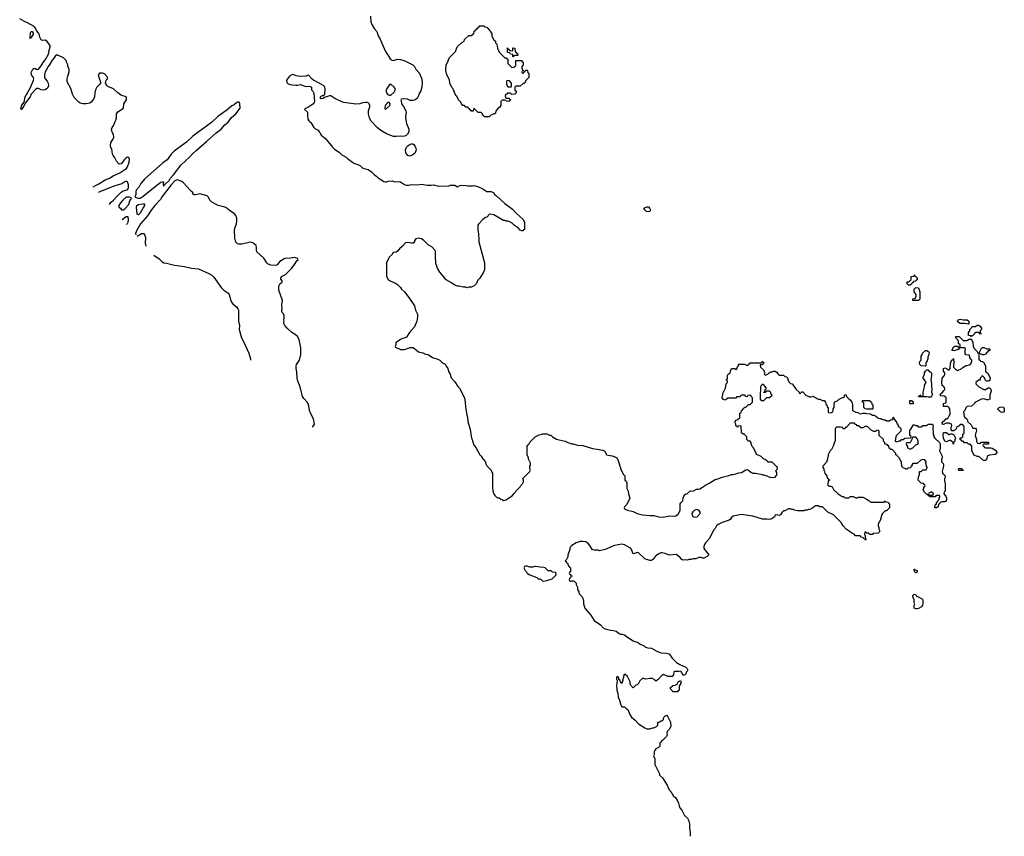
# Model space of a CAD drawing. Header units: inches. Extents: x 1861287 to 2052918, y 204622 to 437896.
# Tile 3 of 215: x 1905762 to 1919902, y 264794 to 276520. Entities that reach past the tile are written whole.
import ezdxf

# ---------------------------------------------------------------- set-up
doc = ezdxf.new("R2010")
doc.units = ezdxf.units.IN
doc.header["$MEASUREMENT"] = 0
for name, color, linetype in [('B9207', 7, 'Continuous'), ('B9216', 7, 'Continuous'), ('B9217', 7, 'Continuous')]:
    doc.layers.add(name, color=color, linetype=linetype)

msp = doc.modelspace()

# ---------------------------------------------------------------- linework, layer by layer
at = {"layer": 'B9207', "color": 5}
for points, elevation in [([(1905777, 275237), (1905780, 275240), (1905790, 275281), (1905805, 275310), (1905824, 275336), (1905843, 275410), (1905915, 275545), (1905961, 275650), (1905965, 275670), (1905961, 275690), (1905931, 275730), (1905927, 275750), (1905931, 275770), (1905950, 275808), (1905970, 275822), (1905990, 275819), (1906010, 275805), (1906030, 275809), (1906070, 275856), (1906097, 275903), (1906133, 275947), (1906174, 276026), (1906183, 276077), (1906201, 276130), (1906198, 276150), (1906150, 276214), (1906130, 276227), (1906090, 276221), (1906072, 276230), (1906051, 276270), (1906041, 276310), (1906030, 276332), (1906003, 276363), (1905990, 276398), (1905970, 276421), (1905876, 276476), (1905830, 276494), (1905762, 276530)], 120), ([(1906817, 274120), (1906850, 274140), (1906898, 274162), (1906990, 274221), (1907054, 274246), (1907104, 274276), (1907198, 274322), (1907273, 274367), (1907295, 274385), (1907312, 274408), (1907333, 274473), (1907337, 274517), (1907330, 274541), (1907310, 274546), (1907287, 274533), (1907266, 274514), (1907219, 274450), (1907190, 274444), (1907151, 274490), (1907125, 274545), (1907106, 274570), (1907097, 274590), (1907086, 274666), (1907070, 274687), (1907065, 274710), (1907070, 274755), (1907100, 274800), (1907112, 274832), (1907107, 274870), (1907090, 274906), (1907080, 274950), (1907090, 274972), (1907115, 275005), (1907126, 275050), (1907144, 275076), (1907150, 275110), (1907152, 275170), (1907170, 275198), (1907251, 275250), (1907257, 275310), (1907298, 275370), (1907297, 275397), (1907291, 275411), (1907230, 275431), (1907210, 275442), (1907171, 275470), (1907110, 275525), (1907030, 275559), (1907016, 275570), (1906996, 275610), (1907005, 275650), (1907022, 275670), (1907025, 275690), (1907020, 275700), (1906982, 275742), (1906951, 275751), (1906910, 275751), (1906889, 275730), (1906897, 275697), (1906922, 275630), (1906922, 275610), (1906909, 275591), (1906870, 275551), (1906850, 275512), (1906839, 275470), (1906834, 275410), (1906822, 275378), (1906790, 275338), (1906770, 275321), (1906710, 275311), (1906670, 275311), (1906630, 275321), (1906610, 275336), (1906544, 275404), (1906521, 275450), (1906497, 275530), (1906445, 275630), (1906445, 275670), (1906451, 275710), (1906472, 275770), (1906472, 275810), (1906453, 275853), (1906452, 275870), (1906432, 275910), (1906432, 275930), (1906392, 275972), (1906312, 276012), (1906292, 276012), (1906270, 275998), (1906257, 275970), (1906230, 275939), (1906197, 275883), (1906170, 275847), (1906144, 275796), (1906126, 275770), (1906117, 275730), (1906117, 275697), (1906129, 275669), (1906158, 275638), (1906169, 275610), (1906174, 275570), (1906162, 275538), (1906130, 275511), (1906110, 275506), (1906070, 275511), (1906030, 275531), (1906010, 275531), (1905990, 275518), (1905928, 275452), (1905911, 275410), (1905841, 275319), (1905810, 275258), (1905804, 275256), (1905790, 275229), (1905785, 275229)], 120), ([(1910000, 275640), (1909987, 275647), (1909964, 275664), (1909910, 275722), (1909869, 275711), (1909790, 275703), (1909734, 275714), (1909690, 275735), (1909670, 275729), (1909639, 275710), (1909596, 275650), (1909598, 275618), (1909617, 275597), (1909670, 275585), (1909730, 275581), (1909750, 275581), (1909790, 275591), (1909870, 275562), (1909924, 275564), (1909952, 275552), (1909953, 275513), (1909970, 275494), (1909985, 275465), (1909998, 275350), (1909991, 275329), (1909974, 275306), (1909900, 275260), (1909874, 275250), (1909854, 275230), (1909894, 275190), (1909894, 275130), (1909902, 275110), (1909902, 275090), (1909912, 275070), (1909930, 275052), (1909945, 275045), (1909985, 274970), (1910000, 274959)], 140), ([(1907045, 273865), (1907050, 273870), (1907078, 273902), (1907111, 273930), (1907157, 273983), (1907219, 274041), (1907250, 274061), (1907303, 274077), (1907315, 274085), (1907324, 274110), (1907325, 274150), (1907310, 274190), (1907290, 274200), (1907270, 274194), (1907230, 274161), (1907116, 274130), (1906913, 274050), (1906891, 274039)], 120), ([(1909967, 270670), (1909996, 270710), (1909981, 270790), (1909936, 270870), (1909924, 270910), (1909910, 270997), (1909890, 271028), (1909842, 271082), (1909823, 271110), (1909788, 271250), (1909757, 271330), (1909748, 271370), (1909744, 271464), (1909733, 271510), (1909731, 271550), (1909737, 271570), (1909782, 271630), (1909801, 271710), (1909801, 271810), (1909776, 271930), (1909752, 271972), (1909719, 271999), (1909669, 272029), (1909601, 272090), (1909571, 272130), (1909562, 272150), (1909554, 272170), (1909562, 272190), (1909554, 272210), (1909562, 272230), (1909562, 272270), (1909550, 272294), (1909530, 272314), (1909525, 272330), (1909525, 272355), (1909532, 272370), (1909525, 272425), (1909535, 272490), (1909485, 272635), (1909485, 272695), (1909502, 272730), (1909531, 272750), (1909532, 272772), (1909512, 272792), (1909511, 272810), (1909523, 272830), (1909550, 272849), (1909581, 272859), (1909668, 272952), (1909710, 273004), (1909744, 273056), (1909762, 273070), (1909752, 273090), (1909710, 273107), (1909650, 273096), (1909570, 273091), (1909499, 273050), (1909459, 273001), (1909450, 272993), (1909432, 272988), (1909370, 272993), (1909331, 273010), (1909313, 273030), (1909270, 273096), (1909167, 273187), (1909161, 273210), (1909161, 273250), (1909156, 273276), (1909110, 273317), (1909070, 273325), (1908950, 273298), (1908910, 273295), (1908890, 273300), (1908864, 273324), (1908850, 273382), (1908848, 273492), (1908853, 273527), (1908874, 273590), (1908881, 273630), (1908881, 273670), (1908864, 273710), (1908847, 273730), (1908770, 273784), (1908724, 273824), (1908710, 273830), (1908650, 273840), (1908610, 273852), (1908522, 273902), (1908494, 273930), (1908472, 273972), (1908452, 273992), (1908350, 274019), (1908286, 274006), (1908270, 274005), (1908254, 274010), (1908254, 274030), (1908245, 274045), (1908230, 274052), (1908210, 274071), (1908116, 274176), (1908090, 274196), (1908030, 274221), (1907990, 274204), (1907938, 274150), (1907810, 273983), (1907783, 273937), (1907703, 273850), (1907650, 273783), (1907596, 273704), (1907495, 273590), (1907439, 273490), (1907427, 273450), (1907429, 273431)], 120), ([(1907235, 273650), (1907270, 273680), (1907290, 273694), (1907313, 273693), (1907321, 273650), (1907315, 273610), (1907306, 273590), (1907296, 273581)], 120), ([(1907447, 273410), (1907450, 273410), (1907510, 273448), (1907532, 273452), (1907549, 273449), (1907569, 273390), (1907564, 273310), (1907573, 273268)], 120), ([(1907690, 273137), (1907766, 273086), (1907810, 273041), (1907830, 273029), (1907870, 273024), (1907987, 272993), (1908130, 272978), (1908230, 272954), (1908330, 272943), (1908477, 272877), (1908520, 272850), (1908550, 272822), (1908654, 272674), (1908695, 272635), (1908750, 272599), (1908770, 272574), (1908792, 272490), (1908805, 272465), (1908821, 272441), (1908880, 272390), (1908895, 272370), (1908902, 272350), (1908904, 272190), (1908919, 272130), (1908916, 272070), (1908949, 271950), (1908978, 271898), (1909055, 271730), (1909075, 271650), (1909078, 271632)], 120)]:
    msp.add_lwpolyline(points, dxfattribs=dict(at, elevation=elevation))
for points, elevation in [([(1905930, 276349), (1905911, 276330), (1905906, 276266), (1905910, 276252), (1905918, 276262), (1905930, 276265), (1905961, 276310), (1905962, 276322), (1905957, 276337)], 120), ([(1908890, 275337), (1908878, 275330), (1908841, 275299), (1908810, 275281), (1908739, 275221), (1908609, 275131), (1908515, 275045), (1908250, 274848), (1908157, 274763), (1907981, 274630), (1907936, 274590), (1907878, 274510), (1907817, 274463), (1907554, 274230), (1907502, 274170), (1907478, 274122), (1907434, 274070), (1907428, 274050), (1907429, 274010), (1907417, 273970), (1907470, 273957), (1907490, 273958), (1907510, 273966), (1907730, 274144), (1907790, 274185), (1907810, 274193), (1907825, 274190), (1907824, 274150), (1907830, 274131), (1907834, 274146), (1907850, 274153), (1907855, 274165), (1907907, 274210), (1907922, 274238), (1907970, 274293), (1908082, 274438), (1908207, 274550), (1908245, 274595), (1908297, 274643), (1908447, 274770), (1908583, 274897), (1908656, 274950), (1908708, 275012), (1908757, 275050), (1908805, 275115), (1908865, 275170), (1908929, 275250), (1908922, 275310), (1908914, 275334)], 140), ([(1907339, 273970), (1907289, 273970), (1907241, 273930), (1907209, 273890), (1907185, 273850), (1907185, 273830), (1907210, 273812), (1907222, 273790), (1907230, 273788), (1907250, 273791), (1907270, 273803), (1907330, 273865), (1907343, 273917), (1907358, 273942), (1907370, 273950), (1907362, 273962)], 140), ([(1907470, 273720), (1907449, 273729), (1907438, 273830), (1907445, 273850), (1907470, 273866), (1907530, 273877), (1907550, 273876), (1907554, 273870), (1907553, 273853), (1907542, 273830), (1907490, 273742)], 120)]:
    msp.add_lwpolyline(points, close=True, dxfattribs=dict(at, elevation=elevation))
at = {"layer": 'B9216', "color": 5, "elevation": 140}
for points in [[(1912554, 270000), (1912551, 269790), (1912558, 269770), (1912558, 269750), (1912571, 269711), (1912586, 269686), (1912610, 269662), (1912630, 269652), (1912650, 269652), (1912670, 269634), (1912694, 269630), (1912698, 269618), (1912710, 269614), (1912750, 269625), (1912770, 269645), (1912835, 269685), (1912862, 269718), (1912878, 269730), (1912888, 269750), (1912948, 269810), (1912958, 269830), (1912983, 269857), (1912995, 269885), (1912998, 269910), (1912988, 269932), (1913056, 270000)], [(1917327, 270000), (1917354, 269970), (1917358, 269938), (1917373, 269933), (1917378, 269918), (1917394, 269910), (1917378, 269902), (1917374, 269890), (1917374, 269870), (1917362, 269850), (1917370, 269834), (1917390, 269822), (1917410, 269822), (1917430, 269814), (1917450, 269774), (1917514, 269710), (1917573, 269673), (1917592, 269672), (1917610, 269654), (1917667, 269653), (1917690, 269672), (1917730, 269672), (1917770, 269654), (1917790, 269654), (1917810, 269662), (1917870, 269662), (1917932, 269632), (1917950, 269614), (1917973, 269613), (1917978, 269598), (1917990, 269594), (1918170, 269594), (1918182, 269598), (1918190, 269612), (1918198, 269598), (1918233, 269593), (1918238, 269578), (1918254, 269570), (1918254, 269510), (1918210, 269466), (1918190, 269466), (1918152, 269428), (1918144, 269416), (1918118, 269330), (1918105, 269310), (1918092, 269270), (1918092, 269250), (1918102, 269230), (1918102, 269210), (1918112, 269190), (1918112, 269168), (1918092, 269148), (1918018, 269142), (1918010, 269126), (1917970, 269128), (1917947, 269147), (1917928, 269148), (1917910, 269166), (1917898, 269162), (1917894, 269130), (1917902, 269110), (1917902, 269082), (1917913, 269067), (1917914, 269050), (1917910, 269046), (1917902, 269062), (1917890, 269066), (1917870, 269086), (1917848, 269088), (1917830, 269106), (1917766, 269110), (1917746, 269130), (1917710, 269148), (1917690, 269168), (1917630, 269202), (1917589, 269250), (1917560, 269300), (1917450, 269408), (1917366, 269450), (1917290, 269526), (1917253, 269527), (1917230, 269538), (1917190, 269538), (1917174, 269530), (1917154, 269510), (1917110, 269488), (1917090, 269488), (1917070, 269478), (1917044, 269476), (1917030, 269468), (1916930, 269469), (1916890, 269478), (1916870, 269488), (1916850, 269488), (1916830, 269495), (1916805, 269495), (1916750, 269468), (1916730, 269466), (1916712, 269448), (1916690, 269408), (1916670, 269398), (1916630, 269408), (1916613, 269407), (1916600, 269380), (1916580, 269360), (1916550, 269348), (1916510, 269342), (1916490, 269349), (1916430, 269349), (1916289, 269389), (1916130, 269417), (1916010, 269389), (1915985, 269370), (1915971, 269349), (1915950, 269334), (1915850, 269299), (1915791, 269270), (1915771, 269250), (1915748, 269212), (1915727, 269190), (1915667, 269070), (1915611, 269010), (1915595, 268985), (1915587, 268953), (1915587, 268927), (1915640, 268860), (1915654, 268850), (1915654, 268830), (1915634, 268810), (1915590, 268788), (1915570, 268788), (1915550, 268795), (1915515, 268795), (1915470, 268778), (1915436, 268776), (1915410, 268768), (1915370, 268768), (1915350, 268758), (1915330, 268762), (1915290, 268758), (1915270, 268768), (1915242, 268802), (1915210, 268828), (1915190, 268838), (1915090, 268833), (1915030, 268856), (1914990, 268865), (1914970, 268863), (1914930, 268845), (1914888, 268812), (1914870, 268778), (1914850, 268762), (1914830, 268755), (1914810, 268755), (1914740, 268780), (1914650, 268865), (1914630, 268869), (1914614, 268866), (1914590, 268853), (1914570, 268849), (1914550, 268910), (1914536, 268930), (1914450, 268979), (1914410, 268989), (1914302, 268970), (1914170, 268913), (1914090, 268895), (1914070, 268902), (1914010, 268902), (1913990, 268909), (1913949, 268970), (1913921, 269001), (1913890, 269021), (1913850, 269029), (1913810, 269026), (1913752, 269010), (1913692, 268970), (1913672, 268950), (1913662, 268930), (1913662, 268910), (1913632, 268830), (1913632, 268808), (1913613, 268767), (1913594, 268750), (1913613, 268733), (1913618, 268718), (1913633, 268713), (1913638, 268678), (1913653, 268673), (1913658, 268658), (1913674, 268650), (1913674, 268590), (1913658, 268582), (1913654, 268570), (1913658, 268558), (1913673, 268553), (1913678, 268538), (1913694, 268530), (1913678, 268522), (1913673, 268507), (1913658, 268502), (1913654, 268470), (1913670, 268454), (1913690, 268462), (1913710, 268462), (1913731, 268451), (1913752, 268430), (1913752, 268410), (1913772, 268370), (1913773, 268333), (1913792, 268310), (1913793, 268293), (1913802, 268270), (1913842, 268230), (1913851, 268211), (1913858, 268170), (1913858, 268130), (1913878, 268070), (1913930, 268005), (1913965, 267970), (1914010, 267892), (1914102, 267830), (1914144, 267784), (1914171, 267771), (1914248, 267752), (1914290, 267751), (1914310, 267746), (1914330, 267738), (1914370, 267706), (1914390, 267696), (1914415, 267695), (1914450, 267686), (1914490, 267651), (1914570, 267601), (1914610, 267585), (1914630, 267582), (1914650, 267572), (1914671, 267551), (1914730, 267531), (1914751, 267511), (1914781, 267501), (1914834, 267494), (1914912, 267450), (1914970, 267427), (1915050, 267425), (1915090, 267412), (1915132, 267350), (1915194, 267290), (1915242, 267262), (1915330, 267222), (1915342, 267210), (1915353, 267187), (1915354, 267170), (1915334, 267150), (1915334, 267130), (1915310, 267106), (1915290, 267106), (1915286, 267110), (1915278, 267138), (1915266, 267150), (1915262, 267162), (1915250, 267166), (1915230, 267158), (1915170, 267158), (1915154, 267150), (1915152, 267110), (1915130, 267086), (1915070, 267086), (1915010, 267118), (1914980, 267100), (1914930, 267046), (1914918, 267042), (1914910, 267026), (1914887, 267027), (1914882, 267042), (1914850, 267058), (1914810, 267062), (1914750, 267049), (1914710, 267066), (1914670, 267026), (1914651, 266989), (1914631, 266969), (1914610, 266966), (1914570, 266926), (1914540, 266960), (1914528, 266988), (1914528, 267010), (1914490, 267086), (1914456, 267116), (1914445, 267115), (1914433, 267087), (1914433, 267073), (1914422, 267050), (1914422, 267030), (1914410, 266986), (1914402, 267002), (1914390, 267006), (1914386, 267030), (1914367, 267047), (1914366, 267070), (1914350, 267086), (1914338, 267082), (1914334, 267070), (1914334, 267050), (1914342, 267030), (1914338, 266990), (1914331, 266969), (1914339, 266890), (1914351, 266851), (1914359, 266790), (1914378, 266750), (1914390, 266694), (1914410, 266654), (1914450, 266654), (1914472, 266630), (1914494, 266614), (1914523, 266543), (1914550, 266505), (1914602, 266462), (1914651, 266411), (1914742, 266350), (1914770, 266338), (1914810, 266338), (1914853, 266353), (1914867, 266353), (1914906, 266370), (1914926, 266390), (1914926, 266430), (1914930, 266434), (1914950, 266434), (1914968, 266452), (1914990, 266454), (1915006, 266470), (1915008, 266490), (1915018, 266510), (1915030, 266522), (1915050, 266531), (1915072, 266510), (1915110, 266434), (1915112, 266370), (1915090, 266326), (1915070, 266306), (1915058, 266302), (1915054, 266270), (1915062, 266250), (1915053, 266227), (1915020, 266200), (1914993, 266167), (1914978, 266162), (1914973, 266147), (1914958, 266142), (1914954, 266130), (1914954, 266090), (1914930, 266066), (1914894, 266050), (1914894, 266030), (1914878, 266022), (1914873, 266007), (1914872, 265970), (1914865, 265950), (1914884, 265904), (1914885, 265825), (1914952, 265690), (1914952, 265670), (1914991, 265631), (1915058, 265530), (1915090, 265462), (1915115, 265435), (1915151, 265370), (1915178, 265350), (1915210, 265302), (1915225, 265270), (1915231, 265230), (1915243, 265203), (1915271, 265170), (1915311, 265091), (1915350, 265054), (1915370, 265014), (1915379, 264970), (1915379, 264910), (1915391, 264850), (1915391, 264794)], [(1914427, 270000), (1914430, 269994), (1914452, 269970), (1914454, 269910), (1914470, 269894), (1914482, 269870), (1914482, 269790), (1914502, 269750), (1914505, 269710), (1914522, 269650), (1914480, 269560), (1914450, 269526), (1914445, 269510), (1914450, 269494), (1914490, 269476), (1914570, 269456), (1914630, 269431), (1914708, 269412), (1914810, 269399), (1914870, 269401), (1914942, 269382), (1915010, 269376), (1915090, 269396), (1915170, 269391), (1915183, 269397), (1915220, 269420), (1915248, 269470), (1915248, 269570), (1915256, 269584), (1915287, 269613), (1915288, 269650), (1915306, 269690), (1915328, 269712), (1915350, 269714), (1915390, 269754), (1915430, 269752), (1915483, 269777), (1915510, 269778), (1915530, 269785), (1915570, 269806), (1915610, 269836), (1915673, 269867), (1915750, 269916), (1915790, 269926), (1915849, 269951), (1915946, 269974), (1915986, 269990), (1916010, 269991), (1916046, 270000)], [(1916378, 270000), (1916410, 269996), (1916430, 269986), (1916450, 269985), (1916490, 269971), (1916510, 269958), (1916550, 269945), (1916610, 269952), (1916628, 269970), (1916638, 269990), (1916637, 270000)], [(1919022, 270000), (1919052, 269970), (1919051, 269950), (1919042, 269930), (1919042, 269890), (1919051, 269870), (1919052, 269752), (1919050, 269746), (1919038, 269742), (1919034, 269710), (1919060, 269680), (1919071, 269650), (1919070, 269626), (1919057, 269603), (1919044, 269596), (1919004, 269596), (1918978, 269582), (1918970, 269566), (1918958, 269562), (1918950, 269526), (1918930, 269508), (1918906, 269510), (1918908, 269552), (1918926, 269570), (1918927, 269593), (1918942, 269598), (1918947, 269613), (1918966, 269630), (1918966, 269650), (1918976, 269664), (1918978, 269678), (1918970, 269686), (1918930, 269686), (1918918, 269682), (1918910, 269666), (1918830, 269666), (1918822, 269682), (1918807, 269687), (1918802, 269702), (1918787, 269707), (1918756, 269736), (1918738, 269770), (1918747, 269793), (1918748, 269812), (1918762, 269818), (1918766, 269830), (1918762, 269842), (1918750, 269846), (1918742, 269862), (1918710, 269866), (1918666, 269910), (1918668, 269952), (1918686, 269990), (1918686, 270000)]]:
    msp.add_lwpolyline(points, dxfattribs=at)
for points in [[(1918850, 269738), (1918818, 269722), (1918814, 269710), (1918818, 269698), (1918830, 269694), (1918870, 269694), (1918882, 269698), (1918886, 269710), (1918856, 269736)], [(1915490, 269487), (1915470, 269484), (1915447, 269473), (1915427, 269453), (1915414, 269430), (1915417, 269410), (1915430, 269385), (1915456, 269376), (1915490, 269383), (1915532, 269430), (1915533, 269450), (1915522, 269470)], [(1913050, 268675), (1913025, 268675), (1913010, 268666), (1913002, 268650), (1913022, 268610), (1913042, 268590), (1913052, 268572), (1913086, 268546), (1913190, 268511), (1913210, 268492), (1913230, 268492), (1913250, 268482), (1913270, 268462), (1913290, 268458), (1913330, 268465), (1913408, 268492), (1913466, 268550), (1913462, 268582), (1913408, 268588), (1913402, 268602), (1913390, 268606), (1913350, 268606), (1913306, 268650), (1913290, 268655), (1913236, 268656), (1913170, 268668), (1913153, 268667), (1913130, 268658), (1913090, 268658)], [(1918630, 268578), (1918623, 268583), (1918608, 268610), (1918606, 268630), (1918614, 268630), (1918622, 268622), (1918652, 268610), (1918650, 268586)], [(1918630, 268058), (1918608, 268070), (1918609, 268111), (1918618, 268130), (1918609, 268149), (1918607, 268187), (1918588, 268230), (1918588, 268250), (1918606, 268270), (1918630, 268262), (1918643, 268243), (1918655, 268235), (1918714, 268210), (1918731, 268190), (1918732, 268130), (1918725, 268115), (1918711, 268089), (1918670, 268066), (1918650, 268058)], [(1915210, 266866), (1915147, 266867), (1915108, 266910), (1915108, 266930), (1915140, 266960), (1915176, 266964), (1915202, 266978), (1915223, 267017), (1915250, 267032), (1915262, 267010), (1915254, 266990), (1915254, 266970), (1915238, 266962), (1915234, 266950), (1915234, 266890), (1915218, 266882)]]:
    msp.add_lwpolyline(points, close=True, dxfattribs=at)
at = {"layer": 'B9217', "color": 5, "elevation": 140}
for points in [[(1910801, 276570), (1910806, 276490), (1910818, 276450), (1910854, 276394), (1910890, 276352), (1910911, 276290), (1910933, 276250), (1911011, 276071), (1911080, 275960), (1911110, 275939), (1911130, 275935), (1911190, 275951), (1911230, 275948), (1911291, 275930), (1911409, 275871), (1911433, 275850), (1911453, 275810), (1911497, 275757), (1911530, 275678), (1911540, 275630), (1911537, 275550), (1911523, 275497), (1911495, 275450), (1911490, 275428), (1911470, 275389), (1911430, 275364), (1911410, 275359), (1911370, 275361), (1911330, 275377), (1911270, 275382), (1911242, 275378), (1911234, 275370), (1911240, 275360), (1911247, 275310), (1911275, 275275), (1911308, 275210), (1911310, 275190), (1911302, 275130), (1911304, 275110), (1911316, 275030), (1911350, 274950), (1911351, 274910), (1911330, 274875), (1911306, 274854), (1911270, 274845), (1911230, 274849), (1911170, 274842), (1911130, 274845), (1911090, 274855), (1911030, 274881), (1910950, 274927), (1910896, 274970), (1910804, 275070), (1910784, 275110), (1910773, 275170), (1910773, 275210), (1910789, 275270), (1910789, 275290), (1910781, 275310), (1910766, 275326), (1910750, 275333), (1910730, 275333), (1910690, 275326), (1910648, 275312), (1910590, 275306), (1910418, 275330), (1910390, 275340), (1910289, 275390), (1910230, 275425), (1910210, 275425), (1910166, 275414), (1910137, 275403), (1910122, 275390), (1910090, 275384), (1910082, 275390), (1910082, 275410), (1910090, 275422), (1910109, 275431), (1910130, 275432), (1910142, 275450), (1910149, 275530), (1910144, 275550), (1910130, 275569), (1910098, 275590), (1910000, 275640)], [(1910000, 274959), (1910010, 274952), (1910050, 274934), (1910062, 274910), (1910075, 274895), (1910090, 274862), (1910154, 274814), (1910210, 274742), (1910242, 274710), (1910252, 274690), (1910282, 274662), (1910350, 274618), (1910390, 274578), (1910450, 274545), (1910470, 274525), (1910562, 274462), (1910642, 274430), (1910692, 274390), (1910767, 274367), (1910814, 274334), (1910858, 274290), (1910892, 274270), (1910912, 274250), (1910990, 274198), (1911010, 274191), (1911030, 274191), (1911060, 274200), (1911110, 274205), (1911150, 274191), (1911210, 274196), (1911232, 274190), (1911290, 274152), (1911310, 274145), (1911350, 274146), (1911390, 274155), (1911470, 274151), (1911530, 274159), (1911614, 274146), (1911670, 274146), (1911711, 274151), (1911770, 274131), (1911930, 274132), (1911950, 274142), (1912010, 274142), (1912050, 274122), (1912083, 274137), (1912110, 274142), (1912170, 274138), (1912192, 274132), (1912268, 274132), (1912290, 274138), (1912350, 274121), (1912412, 274090), (1912470, 274052), (1912531, 274051), (1912570, 274032), (1912582, 274010), (1912610, 273991), (1912730, 273881), (1912839, 273799), (1912885, 273745), (1912992, 273650), (1913012, 273610), (1913012, 273508), (1912998, 273502), (1912990, 273486), (1912973, 273487), (1912950, 273498), (1912925, 273525), (1912866, 273566), (1912836, 273596), (1912790, 273622), (1912770, 273628), (1912750, 273626), (1912730, 273638), (1912710, 273638), (1912570, 273718), (1912510, 273726), (1912470, 273686), (1912450, 273678), (1912412, 273650), (1912350, 273586), (1912342, 273570), (1912342, 273510), (1912345, 273470), (1912351, 273450), (1912351, 273410), (1912358, 273390), (1912358, 273330), (1912435, 273030), (1912436, 272930), (1912425, 272895), (1912370, 272808), (1912342, 272778), (1912322, 272730), (1912290, 272698), (1912250, 272678), (1912210, 272678), (1912190, 272668), (1912170, 272678), (1912130, 272678), (1912075, 272695), (1912050, 272695), (1912010, 272709), (1911963, 272743), (1911886, 272786), (1911866, 272806), (1911830, 272858), (1911795, 272895), (1911762, 272950), (1911740, 273020), (1911734, 273130), (1911735, 273195), (1911730, 273206), (1911680, 273260), (1911630, 273288), (1911568, 273350), (1911530, 273374), (1911490, 273384), (1911450, 273374), (1911432, 273350), (1911430, 273326), (1911411, 273309), (1911390, 273309), (1911330, 273321), (1911304, 273316), (1911257, 273263), (1911218, 273230), (1911190, 273195), (1911170, 273182), (1911130, 273175), (1911122, 273170), (1911111, 273149), (1911070, 273108), (1911058, 273090), (1911032, 273030), (1911032, 272830), (1911052, 272790), (1911082, 272770), (1911158, 272738), (1911190, 272718), (1911230, 272676), (1911247, 272650), (1911287, 272610), (1911350, 272530), (1911433, 272413), (1911446, 272350), (1911475, 272290), (1911476, 272250), (1911467, 272190), (1911431, 272110), (1911361, 272030), (1911318, 271962), (1911306, 271954), (1911250, 271939), (1911232, 271930), (1911170, 271886), (1911162, 271870), (1911162, 271850), (1911154, 271830), (1911158, 271818), (1911230, 271785), (1911290, 271786), (1911370, 271811), (1911411, 271811), (1911490, 271751), (1911550, 271736), (1911590, 271718), (1911630, 271711), (1911690, 271671), (1911754, 271650), (1911794, 271630), (1911832, 271592), (1911870, 271572), (1911887, 271547), (1911911, 271510), (1911922, 271470), (1911942, 271430), (1911957, 271377), (1912010, 271322), (1912054, 271254), (1912078, 271230), (1912151, 271091), (1912161, 271030), (1912162, 270962), (1912171, 270931), (1912182, 270842), (1912191, 270811), (1912199, 270750), (1912230, 270634), (1912251, 270510), (1912261, 270490), (1912285, 270410), (1912318, 270370), (1912325, 270350), (1912372, 270270), (1912391, 270251), (1912412, 270212), (1912424, 270204), (1912440, 270180), (1912452, 270170), (1912452, 270150), (1912470, 270114), (1912534, 270050), (1912544, 270024), (1912554, 270010), (1912554, 270000)], [(1916637, 270000), (1916636, 270016), (1916628, 270030), (1916628, 270050), (1916646, 270070), (1916642, 270102), (1916630, 270106), (1916570, 270166), (1916510, 270166), (1916502, 270182), (1916490, 270186), (1916470, 270206), (1916450, 270208), (1916410, 270248), (1916350, 270278), (1916338, 270290), (1916298, 270370), (1916282, 270390), (1916268, 270430), (1916266, 270450), (1916250, 270466), (1916230, 270466), (1916206, 270490), (1916206, 270530), (1916178, 270558), (1916170, 270566), (1916150, 270566), (1916130, 270586), (1916122, 270682), (1916090, 270686), (1916078, 270682), (1916070, 270666), (1916062, 270682), (1916048, 270690), (1916048, 270710), (1916038, 270730), (1916038, 270750), (1916049, 270771), (1916082, 270778), (1916087, 270793), (1916102, 270798), (1916106, 270810), (1916106, 270870), (1916122, 270878), (1916126, 270910), (1916142, 270918), (1916150, 270934), (1916162, 270938), (1916170, 270954), (1916190, 270954), (1916230, 270994), (1916250, 270994), (1916286, 271030), (1916286, 271090), (1916267, 271107), (1916262, 271122), (1916250, 271126), (1916218, 271122), (1916210, 271106), (1916187, 271107), (1916182, 271122), (1916170, 271126), (1916130, 271126), (1916118, 271122), (1916110, 271106), (1916070, 271106), (1916058, 271102), (1916050, 271086), (1915930, 271086), (1915910, 271066), (1915890, 271058), (1915870, 271068), (1915849, 271090), (1915849, 271110), (1915858, 271130), (1915858, 271150), (1915898, 271230), (1915906, 271290), (1915926, 271310), (1915922, 271342), (1915908, 271350), (1915922, 271358), (1915927, 271373), (1915928, 271410), (1915938, 271430), (1915966, 271450), (1915968, 271472), (1915986, 271510), (1916032, 271512), (1916050, 271494), (1916066, 271510), (1916066, 271530), (1916086, 271550), (1916086, 271570), (1916090, 271574), (1916170, 271572), (1916210, 271554), (1916222, 271558), (1916227, 271573), (1916242, 271578), (1916250, 271594), (1916410, 271594), (1916422, 271598), (1916426, 271610), (1916432, 271612), (1916438, 271598), (1916450, 271594), (1916450, 271586), (1916438, 271582), (1916430, 271566), (1916398, 271562), (1916394, 271550), (1916402, 271530), (1916442, 271490), (1916454, 271470), (1916462, 271450), (1916454, 271430), (1916470, 271414), (1916506, 271430), (1916526, 271450), (1916550, 271462), (1916570, 271462), (1916589, 271471), (1916610, 271472), (1916637, 271457), (1916650, 271434), (1916670, 271414), (1916730, 271414), (1916750, 271394), (1916772, 271392), (1916792, 271370), (1916792, 271350), (1916810, 271314), (1916830, 271294), (1916854, 271290), (1916870, 271274), (1916911, 271210), (1916954, 271170), (1916958, 271158), (1916970, 271154), (1916982, 271158), (1916990, 271174), (1917010, 271174), (1917054, 271130), (1917104, 271104), (1917130, 271102), (1917152, 271112), (1917230, 271072), (1917251, 271071), (1917293, 271053), (1917314, 271050), (1917334, 271030), (1917338, 270998), (1917354, 270990), (1917358, 270958), (1917374, 270950), (1917374, 270890), (1917378, 270878), (1917410, 270874), (1917438, 270890), (1917446, 270910), (1917446, 270930), (1917458, 270950), (1917458, 271010), (1917469, 271031), (1917510, 271052), (1917530, 271072), (1917568, 271092), (1917590, 271094), (1917606, 271110), (1917606, 271130), (1917610, 271134), (1917630, 271134), (1917634, 271110), (1917672, 271072), (1917690, 271062), (1917711, 271030), (1917722, 270990), (1917722, 270910), (1917770, 270882), (1917800, 270880), (1917830, 270862), (1917870, 270872), (1917910, 270872), (1917930, 270865), (1917980, 270860), (1918010, 270842), (1918030, 270842), (1918053, 270833), (1918084, 270804), (1918110, 270794), (1918130, 270794), (1918144, 270784), (1918173, 270773), (1918190, 270772), (1918210, 270762), (1918250, 270762), (1918270, 270772), (1918302, 270778), (1918306, 270810), (1918310, 270814), (1918318, 270778), (1918330, 270774), (1918338, 270758), (1918354, 270750), (1918358, 270718), (1918373, 270713), (1918378, 270678), (1918393, 270673), (1918414, 270650), (1918414, 270610), (1918350, 270546), (1918342, 270530), (1918334, 270470), (1918344, 270464), (1918370, 270462), (1918390, 270474), (1918410, 270474), (1918427, 270493), (1918450, 270494), (1918473, 270513), (1918550, 270514), (1918562, 270518), (1918566, 270530), (1918562, 270542), (1918546, 270550), (1918546, 270630), (1918562, 270638), (1918586, 270690), (1918600, 270700), (1918610, 270702), (1918630, 270694), (1918650, 270694), (1918658, 270678), (1918670, 270674), (1918710, 270674), (1918722, 270678), (1918730, 270694), (1918790, 270694), (1918810, 270712), (1918870, 270712), (1918882, 270690), (1918874, 270670), (1918874, 270630), (1918882, 270610), (1918882, 270562), (1918892, 270550), (1918892, 270530), (1918905, 270510), (1918971, 270450), (1918979, 270430), (1918981, 270370), (1918972, 270330), (1919011, 270251), (1919011, 270230), (1918998, 270210), (1919002, 270170), (1919025, 270145), (1919031, 270129), (1919031, 270109), (1919011, 270030), (1919021, 270001), (1919022, 270000)], [(1918686, 270000), (1918686, 270034), (1918710, 270034), (1918730, 270054), (1918770, 270054), (1918782, 270058), (1918796, 270084), (1918796, 270096), (1918786, 270110), (1918782, 270142), (1918766, 270150), (1918778, 270162), (1918778, 270170), (1918762, 270202), (1918730, 270206), (1918704, 270196), (1918650, 270146), (1918590, 270146), (1918574, 270130), (1918574, 270110), (1918558, 270102), (1918553, 270087), (1918518, 270082), (1918510, 270066), (1918490, 270066), (1918476, 270076), (1918450, 270086), (1918430, 270106), (1918427, 270167), (1918422, 270182), (1918410, 270186), (1918406, 270210), (1918366, 270250), (1918362, 270262), (1918346, 270270), (1918346, 270290), (1918290, 270346), (1918267, 270347), (1918262, 270362), (1918247, 270367), (1918242, 270402), (1918227, 270407), (1918222, 270422), (1918190, 270426), (1918186, 270430), (1918186, 270450), (1918166, 270470), (1918166, 270490), (1918106, 270550), (1918106, 270610), (1918102, 270622), (1918070, 270626), (1918050, 270606), (1918028, 270608), (1917990, 270626), (1917946, 270670), (1917930, 270678), (1917904, 270676), (1917870, 270658), (1917840, 270660), (1917810, 270686), (1917786, 270690), (1917782, 270702), (1917767, 270707), (1917750, 270726), (1917727, 270727), (1917690, 270726), (1917630, 270666), (1917618, 270662), (1917610, 270646), (1917590, 270646), (1917582, 270662), (1917550, 270668), (1917493, 270667), (1917474, 270650), (1917472, 270470), (1917464, 270456), (1917450, 270406), (1917422, 270350), (1917402, 270330), (1917372, 270270), (1917371, 270249), (1917362, 270230), (1917362, 270210), (1917353, 270187), (1917352, 270170), (1917294, 270110), (1917294, 270090), (1917312, 270072), (1917312, 270050), (1917322, 270030), (1917324, 270004), (1917327, 270000)], [(1913056, 270000), (1913090, 270034), (1913098, 270050), (1913086, 270070), (1913086, 270110), (1913096, 270124), (1913098, 270150), (1913068, 270210), (1913068, 270230), (1913048, 270272), (1913050, 270394), (1913058, 270410), (1913078, 270430), (1913090, 270454), (1913166, 270530), (1913220, 270560), (1913250, 270562), (1913270, 270572), (1913330, 270572), (1913370, 270552), (1913390, 270552), (1913414, 270530), (1913470, 270498), (1913510, 270485), (1913594, 270470), (1913634, 270450), (1913690, 270431), (1913711, 270431), (1913772, 270412), (1913850, 270405), (1913990, 270361), (1914055, 270355), (1914137, 270337), (1914164, 270324), (1914182, 270282), (1914191, 270271), (1914270, 270258), (1914331, 270231), (1914358, 270190), (1914382, 270110), (1914392, 270090), (1914392, 270070), (1914427, 270000)], [(1916046, 270000), (1916090, 270011), (1916130, 270016), (1916190, 270055), (1916210, 270059), (1916230, 270051), (1916261, 270021), (1916290, 270006), (1916330, 270006), (1916378, 270000)]]:
    msp.add_lwpolyline(points, dxfattribs=at)
for points in [[(1912730, 275974), (1912750, 275974), (1912758, 275958), (1912773, 275953), (1912774, 275890), (1912800, 275860), (1912830, 275834), (1912862, 275838), (1912866, 275850), (1912882, 275858), (1912886, 275870), (1912887, 275933), (1912970, 275934), (1912978, 275918), (1912994, 275910), (1912994, 275870), (1912974, 275850), (1912974, 275830), (1912982, 275802), (1912994, 275790), (1912994, 275786), (1912978, 275782), (1912974, 275770), (1912978, 275758), (1912990, 275754), (1913002, 275758), (1913006, 275774), (1913022, 275778), (1913027, 275793), (1913050, 275794), (1913054, 275790), (1913058, 275758), (1913074, 275750), (1913074, 275690), (1913030, 275646), (1913010, 275606), (1912990, 275606), (1912950, 275566), (1912890, 275566), (1912878, 275562), (1912874, 275550), (1912874, 275510), (1912893, 275493), (1912894, 275470), (1912874, 275450), (1912830, 275446), (1912810, 275466), (1912770, 275466), (1912734, 275430), (1912738, 275398), (1912750, 275394), (1912790, 275394), (1912798, 275378), (1912810, 275374), (1912810, 275366), (1912798, 275362), (1912790, 275346), (1912748, 275348), (1912742, 275362), (1912730, 275366), (1912690, 275366), (1912673, 275347), (1912672, 275288), (1912658, 275262), (1912634, 275250), (1912604, 275216), (1912590, 275166), (1912570, 275166), (1912544, 275156), (1912518, 275142), (1912510, 275126), (1912430, 275126), (1912422, 275142), (1912406, 275150), (1912406, 275170), (1912390, 275186), (1912347, 275187), (1912290, 275246), (1912278, 275242), (1912273, 275207), (1912250, 275206), (1912242, 275222), (1912227, 275227), (1912222, 275242), (1912207, 275247), (1912202, 275262), (1912170, 275266), (1912150, 275286), (1912128, 275288), (1912106, 275310), (1912096, 275336), (1912066, 275370), (1912042, 275422), (1912030, 275426), (1912008, 275470), (1912007, 275487), (1911990, 275506), (1911987, 275527), (1911970, 275546), (1911938, 275610), (1911936, 275656), (1911898, 275730), (1911882, 275790), (1911888, 275870), (1911910, 275914), (1911930, 275974), (1912026, 276070), (1912028, 276090), (1912050, 276134), (1912110, 276194), (1912146, 276210), (1912150, 276234), (1912210, 276294), (1912250, 276294), (1912262, 276298), (1912268, 276312), (1912282, 276318), (1912290, 276354), (1912302, 276358), (1912310, 276374), (1912322, 276378), (1912330, 276394), (1912342, 276398), (1912350, 276414), (1912362, 276418), (1912370, 276434), (1912430, 276434), (1912438, 276418), (1912473, 276413), (1912478, 276398), (1912493, 276393), (1912498, 276378), (1912514, 276370), (1912524, 276344), (1912540, 276320), (1912544, 276284), (1912572, 276232), (1912594, 276210), (1912594, 276190), (1912614, 276170), (1912622, 276110), (1912637, 276077), (1912650, 276054)], [(1912850, 275986), (1912846, 275990), (1912842, 276022), (1912810, 276026), (1912802, 276042), (1912767, 276047), (1912766, 276114), (1912773, 276113), (1912778, 276098), (1912793, 276093), (1912798, 276078), (1912810, 276074), (1912842, 276078), (1912846, 276110), (1912850, 276114), (1912873, 276113), (1912878, 276058), (1912893, 276053), (1912898, 276038), (1912913, 276033), (1912914, 276010), (1912910, 276006), (1912870, 276006), (1912858, 276002)], [(1911090, 275593), (1911070, 275581), (1911035, 275530), (1911024, 275510), (1911023, 275490), (1911030, 275470), (1911047, 275447), (1911070, 275435), (1911090, 275436), (1911140, 275480), (1911155, 275510), (1911152, 275530), (1911141, 275550)], [(1912790, 275646), (1912758, 275642), (1912754, 275630), (1912754, 275590), (1912770, 275554), (1912810, 275554), (1912822, 275558), (1912826, 275570), (1912826, 275610)], [(1911050, 275329), (1911011, 275290), (1911006, 275250), (1911010, 275234), (1911018, 275242), (1911030, 275245), (1911076, 275290), (1911081, 275310), (1911070, 275329)], [(1911370, 274562), (1911338, 274570), (1911309, 274610), (1911302, 274650), (1911318, 274690), (1911338, 274710), (1911369, 274731), (1911390, 274738), (1911410, 274738), (1911422, 274730), (1911445, 274690), (1911456, 274650), (1911442, 274610), (1911410, 274578), (1911390, 274569)], [(1914790, 273762), (1914765, 273765), (1914738, 273790), (1914727, 273813), (1914769, 273831), (1914790, 273832), (1914811, 273811), (1914822, 273790), (1914810, 273768)], [(1918550, 272708), (1918528, 272708), (1918507, 272727), (1918506, 272754), (1918530, 272754), (1918550, 272774), (1918562, 272778), (1918566, 272790), (1918566, 272830), (1918570, 272834), (1918602, 272838), (1918610, 272854), (1918618, 272838), (1918630, 272834), (1918650, 272814), (1918650, 272786), (1918638, 272782), (1918630, 272766), (1918598, 272762), (1918593, 272747), (1918578, 272742), (1918573, 272727)], [(1918590, 272486), (1918586, 272490), (1918586, 272510), (1918622, 272518), (1918638, 272550), (1918636, 272576), (1918606, 272610), (1918608, 272652), (1918630, 272674), (1918671, 272671), (1918690, 272614), (1918691, 272509), (1918670, 272488)], [(1919390, 272146), (1919330, 272158), (1919270, 272158), (1919246, 272170), (1919228, 272188), (1919228, 272192), (1919246, 272210), (1919270, 272218), (1919310, 272212), (1919371, 272211), (1919394, 272190), (1919394, 272150)], [(1919550, 272006), (1919542, 272022), (1919530, 272026), (1919490, 272026), (1919478, 272022), (1919474, 272010), (1919450, 271986), (1919438, 271982), (1919430, 271966), (1919422, 271982), (1919390, 271986), (1919386, 271990), (1919388, 272030), (1919406, 272050), (1919406, 272070), (1919447, 272113), (1919490, 272114), (1919510, 272134), (1919530, 272132), (1919557, 272117), (1919574, 272090), (1919574, 272070), (1919554, 272050), (1919554, 272030), (1919558, 272018), (1919570, 272014), (1919573, 272007)], [(1919310, 271914), (1919370, 271914), (1919382, 271918), (1919390, 271934), (1919433, 271933), (1919434, 271910), (1919452, 271890), (1919454, 271830), (1919464, 271804), (1919513, 271753), (1919518, 271738), (1919530, 271734), (1919542, 271738), (1919568, 271792), (1919576, 271804), (1919590, 271812), (1919610, 271814), (1919650, 271792), (1919690, 271792), (1919693, 271787), (1919694, 271770), (1919690, 271766), (1919670, 271766), (1919630, 271718), (1919610, 271708), (1919590, 271706), (1919550, 271726), (1919538, 271722), (1919534, 271710), (1919534, 271650), (1919538, 271638), (1919550, 271634), (1919558, 271618), (1919590, 271612), (1919604, 271604), (1919632, 271550), (1919634, 271470), (1919662, 271450), (1919690, 271394), (1919698, 271370), (1919692, 271350), (1919684, 271336), (1919672, 271328), (1919648, 271328), (1919626, 271350), (1919616, 271376), (1919590, 271406), (1919578, 271402), (1919574, 271390), (1919554, 271370), (1919554, 271350), (1919550, 271346), (1919530, 271346), (1919494, 271310), (1919494, 271290), (1919534, 271250), (1919610, 271212), (1919630, 271212), (1919670, 271232), (1919690, 271234), (1919710, 271214), (1919711, 271189), (1919692, 271128), (1919694, 271070), (1919670, 271062), (1919650, 271062), (1919610, 271075), (1919574, 271070), (1919478, 271022), (1919474, 271010), (1919430, 270968), (1919370, 270966), (1919350, 270946), (1919334, 270910), (1919314, 270890), (1919324, 270824), (1919334, 270810), (1919362, 270790), (1919374, 270770), (1919374, 270750), (1919424, 270704), (1919450, 270654), (1919490, 270654), (1919500, 270640), (1919502, 270610), (1919492, 270590), (1919485, 270550), (1919502, 270490), (1919502, 270462), (1919513, 270453), (1919518, 270438), (1919550, 270434), (1919562, 270438), (1919570, 270454), (1919670, 270454), (1919674, 270450), (1919673, 270427), (1919610, 270426), (1919598, 270422), (1919594, 270410), (1919598, 270398), (1919613, 270393), (1919618, 270378), (1919630, 270374), (1919707, 270373), (1919730, 270365), (1919777, 270337), (1919794, 270310), (1919791, 270289), (1919770, 270278), (1919690, 270268), (1919654, 270250), (1919652, 270208), (1919630, 270188), (1919610, 270188), (1919595, 270195), (1919550, 270238), (1919530, 270248), (1919510, 270248), (1919469, 270269), (1919438, 270330), (1919438, 270398), (1919410, 270426), (1919387, 270427), (1919370, 270446), (1919330, 270446), (1919310, 270466), (1919290, 270466), (1919282, 270482), (1919266, 270490), (1919266, 270510), (1919270, 270514), (1919290, 270514), (1919306, 270530), (1919306, 270570), (1919322, 270578), (1919326, 270590), (1919326, 270670), (1919315, 270695), (1919290, 270706), (1919270, 270706), (1919252, 270688), (1919214, 270670), (1919210, 270646), (1919190, 270626), (1919170, 270618), (1919150, 270618), (1919138, 270630), (1919138, 270670), (1919148, 270690), (1919146, 270710), (1919110, 270726), (1919070, 270726), (1919031, 270709), (1919009, 270710), (1919010, 270732), (1919030, 270754), (1919042, 270758), (1919047, 270773), (1919062, 270778), (1919070, 270794), (1919090, 270794), (1919108, 270832), (1919126, 270850), (1919126, 270890), (1919118, 270910), (1919118, 270930), (1919110, 270946), (1919090, 270966), (1919030, 270966), (1919028, 270970), (1919028, 271010), (1919062, 271018), (1919067, 271033), (1919068, 271090), (1919060, 271100), (1919036, 271116), (1918990, 271118), (1918982, 271130), (1918989, 271151), (1919015, 271165), (1919028, 271192), (1919046, 271210), (1919042, 271242), (1919027, 271247), (1919022, 271262), (1919009, 271269), (1919006, 271310), (1919008, 271370), (1919036, 271404), (1919048, 271430), (1919047, 271447), (1919027, 271473), (1919028, 271512), (1919050, 271522), (1919074, 271510), (1919090, 271494), (1919110, 271494), (1919126, 271510), (1919128, 271590), (1919150, 271634), (1919162, 271638), (1919170, 271654), (1919173, 271633), (1919182, 271610), (1919172, 271570), (1919172, 271530), (1919200, 271500), (1919230, 271482), (1919290, 271512), (1919309, 271531), (1919335, 271545), (1919350, 271552), (1919370, 271552), (1919396, 271564), (1919420, 271580), (1919438, 271610), (1919438, 271630), (1919423, 271643), (1919408, 271668), (1919402, 271702), (1919348, 271708), (1919340, 271720), (1919338, 271770), (1919346, 271790), (1919342, 271802), (1919330, 271806), (1919270, 271806), (1919258, 271802), (1919250, 271786), (1919230, 271786), (1919187, 271767), (1919148, 271768), (1919158, 271782), (1919167, 271813), (1919190, 271834), (1919230, 271834), (1919238, 271818), (1919250, 271814), (1919262, 271818), (1919266, 271830), (1919266, 271850), (1919246, 271870), (1919246, 271910), (1919206, 271950), (1919206, 271970), (1919210, 271972), (1919254, 271970)], [(1918770, 271546), (1918710, 271548), (1918689, 271569), (1918682, 271590), (1918688, 271612), (1918706, 271630), (1918706, 271690), (1918716, 271704), (1918726, 271730), (1918770, 271772), (1918790, 271772), (1918816, 271750), (1918821, 271730), (1918818, 271710), (1918804, 271676), (1918802, 271650), (1918790, 271606), (1918778, 271602), (1918774, 271590), (1918774, 271550)], [(1918810, 271098), (1918790, 271106), (1918670, 271106), (1918668, 271110), (1918682, 271118), (1918690, 271132), (1918698, 271118), (1918710, 271114), (1918730, 271114), (1918738, 271122), (1918738, 271170), (1918749, 271231), (1918758, 271250), (1918758, 271270), (1918778, 271310), (1918758, 271350), (1918738, 271370), (1918738, 271390), (1918756, 271424), (1918758, 271450), (1918768, 271472), (1918790, 271494), (1918810, 271494), (1918820, 271480), (1918853, 271453), (1918858, 271438), (1918857, 271410), (1918845, 271350), (1918857, 271297), (1918857, 271257), (1918863, 271210), (1918858, 271170), (1918865, 271150), (1918865, 271130), (1918850, 271098)], [(1916430, 271286), (1916410, 271266), (1916402, 271250), (1916402, 271190), (1916394, 271170), (1916394, 271070), (1916410, 271054), (1916450, 271054), (1916490, 271094), (1916530, 271094), (1916566, 271130), (1916548, 271148), (1916547, 271167), (1916530, 271186), (1916490, 271186), (1916478, 271182), (1916470, 271166), (1916450, 271166), (1916446, 271170), (1916462, 271178), (1916468, 271212), (1916482, 271218), (1916486, 271230), (1916460, 271260)], [(1917930, 270926), (1917906, 270930), (1917886, 270950), (1917886, 271010), (1917882, 271022), (1917866, 271030), (1917867, 271053), (1917973, 271053), (1917978, 271038), (1917994, 271030), (1917998, 270998), (1918014, 270990), (1918014, 270930), (1918010, 270926)], [(1918550, 271006), (1918546, 271010), (1918546, 271050), (1918550, 271054), (1918570, 271054), (1918578, 271038), (1918593, 271033), (1918594, 271010), (1918590, 271006)], [(1919870, 270878), (1919850, 270886), (1919808, 270928), (1919808, 270932), (1919826, 270950), (1919843, 270957), (1919870, 270962), (1919890, 270954), (1919902, 270930), (1919900, 270900), (1919890, 270886)], [(1918630, 270526), (1918590, 270526), (1918578, 270522), (1918574, 270490), (1918550, 270446), (1918510, 270446), (1918498, 270442), (1918494, 270430), (1918504, 270404), (1918514, 270390), (1918514, 270370), (1918550, 270354), (1918570, 270362), (1918586, 270370), (1918630, 270414), (1918666, 270430), (1918666, 270470), (1918656, 270496)], [(1919110, 270562), (1919130, 270574), (1919150, 270574), (1919177, 270557), (1919202, 270510), (1919193, 270487), (1919192, 270468), (1919174, 270450), (1919174, 270430), (1919170, 270426), (1919166, 270430), (1919166, 270450), (1919146, 270470), (1919135, 270475), (1919110, 270478), (1919070, 270458), (1919046, 270470), (1919029, 270509), (1919024, 270570), (1919030, 270591), (1919070, 270594), (1919104, 270564)], [(1919310, 270046), (1919248, 270048), (1919246, 270070), (1919250, 270074), (1919290, 270074), (1919298, 270058), (1919310, 270054)]]:
    msp.add_lwpolyline(points, close=True, dxfattribs=at)

doc.saveas('drawing.dxf')
